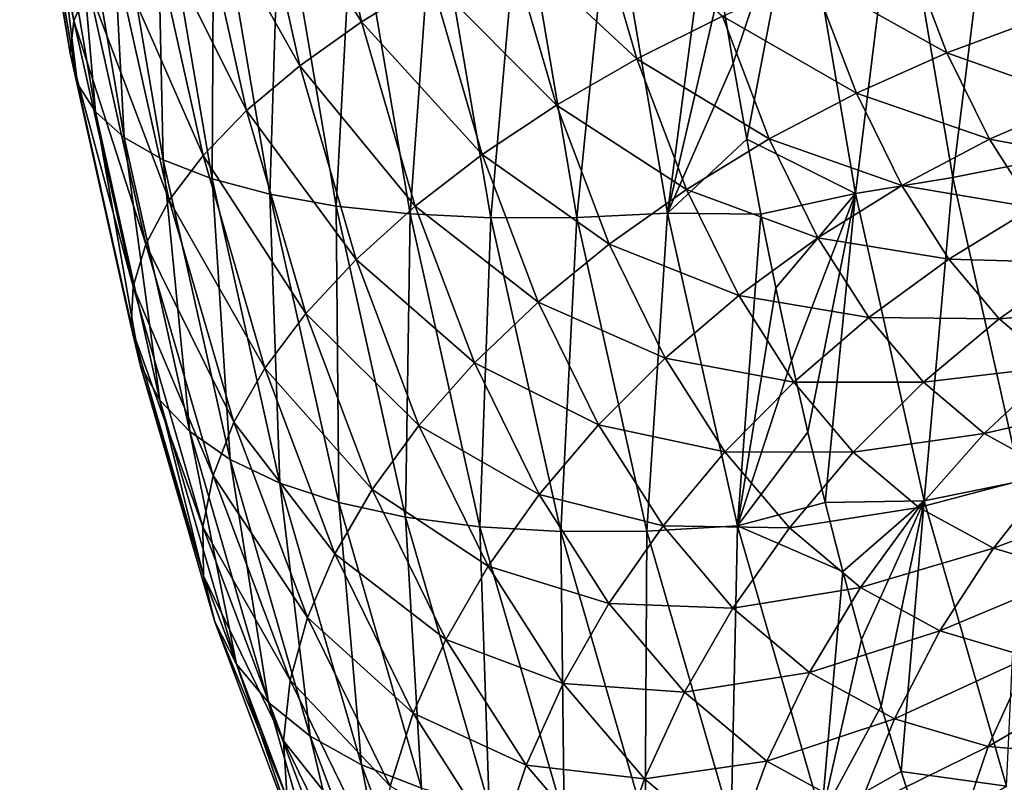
# Model space of a CAD drawing. Header units: millimetres. Extents: x -99 to 221, y -61 to 39.
# Tile 104 of 256: x 2.88 to 6.22, y -49.78 to -47.18. Entities that reach past the tile are written whole.
import ezdxf

# ---------------------------------------------------------------- set-up
doc = ezdxf.new("R2010")
doc.units = ezdxf.units.MM
doc.header["$LTSCALE"] = 33.374815
doc.layers.add('65', color=7, linetype='CONTINUOUS')
doc.layers.add('66', color=7, linetype='CONTINUOUS')

msp = doc.modelspace()

# ---------------------------------------------------------------- linework, layer by layer
at = {"layer": '65', "linetype": 'Continuous'}
for points in [[(6.3793, -47.6545, 1.9643), (6.5221, -46.5033, 2.2427), (6.1937, -46.5628, 2.2872), (6.3793, -47.6545, 1.9643)], [(6.049, -47.7201, 1.9679), (6.1937, -46.5628, 2.2872), (5.8609, -46.6136, 2.2952), (6.049, -47.7201, 1.9679)], [(6.3793, -47.6545, 1.9643), (6.1937, -46.5628, 2.2872), (6.049, -47.7201, 1.9679), (6.3793, -47.6545, 1.9643)], [(5.8609, -46.6136, 2.2952), (5.5279, -46.6551, 2.2665), (5.7181, -47.7736, 1.9357), (5.8609, -46.6136, 2.2952)], [(6.049, -47.7201, 1.9679), (5.8609, -46.6136, 2.2952), (5.7181, -47.7736, 1.9357), (6.049, -47.7201, 1.9679)], [(5.2583, -47.0688, 2.099), (5.3022, -47.3311, 2.0227), (5.5279, -46.6551, 2.2665), (5.2583, -47.0688, 2.099)], [(5.3022, -47.3311, 2.0227), (5.3484, -47.5896, 1.9424), (5.5279, -46.6551, 2.2665), (5.3022, -47.3311, 2.0227)], [(5.5279, -46.6551, 2.2665), (5.3484, -47.5896, 1.9424), (5.7181, -47.7736, 1.9357), (5.5279, -46.6551, 2.2665)], [(5.3484, -47.5896, 1.9424), (5.3969, -47.8442, 1.858), (5.7181, -47.7736, 1.9357), (5.3484, -47.5896, 1.9424)], [(6.2792, -48.7523, 1.5672), (6.3793, -47.6545, 1.9643), (6.049, -47.7201, 1.9679), (6.2792, -48.7523, 1.5672)], [(6.049, -47.7201, 1.9679), (5.7181, -47.7736, 1.9357), (5.9512, -48.8192, 1.5298), (6.049, -47.7201, 1.9679)], [(6.2792, -48.7523, 1.5672), (6.049, -47.7201, 1.9679), (5.9512, -48.8192, 1.5298), (6.2792, -48.7523, 1.5672)], [(5.3969, -47.8442, 1.858), (5.4477, -48.0949, 1.7696), (5.7181, -47.7736, 1.9357), (5.3969, -47.8442, 1.858)], [(5.4477, -48.0949, 1.7696), (5.5009, -48.3419, 1.6769), (5.7181, -47.7736, 1.9357), (5.4477, -48.0949, 1.7696)], [(5.5009, -48.3419, 1.6769), (5.5566, -48.5848, 1.58), (5.7181, -47.7736, 1.9357), (5.5009, -48.3419, 1.6769)], [(5.5566, -48.5848, 1.58), (5.6148, -48.8239, 1.4786), (5.7181, -47.7736, 1.9357), (5.5566, -48.5848, 1.58)], [(5.7181, -47.7736, 1.9357), (5.6148, -48.8239, 1.4786), (5.9512, -48.8192, 1.5298), (5.7181, -47.7736, 1.9357)], [(6.2792, -48.7523, 1.5672), (5.9512, -48.8192, 1.5298), (6.231, -49.7884, 1.0423), (6.2792, -48.7523, 1.5672)], [(5.6148, -48.8239, 1.4786), (5.6755, -49.0588, 1.3728), (5.9512, -48.8192, 1.5298), (5.6148, -48.8239, 1.4786)], [(5.6755, -49.0588, 1.3728), (5.7389, -49.2897, 1.2625), (5.9512, -48.8192, 1.5298), (5.6755, -49.0588, 1.3728)], [(5.7389, -49.2897, 1.2625), (5.8048, -49.5164, 1.1475), (5.9512, -48.8192, 1.5298), (5.7389, -49.2897, 1.2625)], [(5.8048, -49.5164, 1.1475), (5.8735, -49.7387, 1.0279), (5.9512, -48.8192, 1.5298), (5.8048, -49.5164, 1.1475)], [(5.9512, -48.8192, 1.5298), (5.8735, -49.7387, 1.0279), (6.231, -49.7884, 1.0423), (5.9512, -48.8192, 1.5298)], [(5.8735, -49.7387, 1.0279), (5.9448, -49.9566, 0.9035), (6.231, -49.7884, 1.0423), (5.8735, -49.7387, 1.0279)]]:
    msp.add_3dface(points, dxfattribs=at)
at = {"layer": '66', "linetype": 'Continuous'}
for points in [[(3.0626, -47.1874, -1.3164), (2.8782, -46.2842, -0.6993), (2.895, -46.1985, -1.0246), (3.0626, -47.1874, -1.3164)], [(3.0626, -47.1874, -1.3164), (2.895, -46.1985, -1.0246), (3.1121, -47.0718, -1.6288), (3.0626, -47.1874, -1.3164)], [(3.05, -47.2977, -0.9985), (2.8782, -46.2842, -0.6993), (3.0626, -47.1874, -1.3164), (3.05, -47.2977, -0.9985)], [(3.05, -47.2977, -0.9985), (2.8989, -46.3647, -0.373), (2.8782, -46.2842, -0.6993), (3.05, -47.2977, -0.9985)], [(3.0746, -47.4014, -0.679), (2.8989, -46.3647, -0.373), (3.05, -47.2977, -0.9985), (3.0746, -47.4014, -0.679)], [(3.0746, -47.4014, -0.679), (2.9567, -46.439, -0.0497), (2.8989, -46.3647, -0.373), (3.0746, -47.4014, -0.679)], [(3.1361, -47.497, -0.362), (2.9567, -46.439, -0.0497), (3.0746, -47.4014, -0.679), (3.1361, -47.497, -0.362)], [(3.1361, -47.497, -0.362), (3.0509, -46.5061, 0.2666), (2.9567, -46.439, -0.0497), (3.1361, -47.497, -0.362)], [(4.0392, -47.1909, -3.2559), (3.6612, -46.5857, -2.7461), (3.8775, -46.4659, -2.9747), (4.0392, -47.1909, -3.2559)], [(4.0392, -47.1909, -3.2559), (3.8775, -46.4659, -2.9747), (4.2759, -47.0462, -3.4469), (4.0392, -47.1909, -3.2559)], [(3.2337, -47.5833, -0.0515), (3.1804, -46.5653, 0.5718), (3.0509, -46.5061, 0.2666), (3.2337, -47.5833, -0.0515)], [(3.2337, -47.5833, -0.0515), (3.0509, -46.5061, 0.2666), (3.1361, -47.497, -0.362), (3.2337, -47.5833, -0.0515)], [(3.3661, -47.6594, 0.2486), (3.1804, -46.5653, 0.5718), (3.2337, -47.5833, -0.0515), (3.3661, -47.6594, 0.2486)], [(3.3661, -47.6594, 0.2486), (3.3435, -46.6157, 0.8621), (3.1804, -46.5653, 0.5718), (3.3661, -47.6594, 0.2486)], [(3.8295, -47.3402, -3.0388), (3.4743, -46.7076, -2.4939), (3.6612, -46.5857, -2.7461), (3.8295, -47.3402, -3.0388)], [(3.8295, -47.3402, -3.0388), (3.6612, -46.5857, -2.7461), (4.0392, -47.1909, -3.2559), (3.8295, -47.3402, -3.0388)], [(3.5317, -47.7242, 0.5346), (3.3435, -46.6157, 0.8621), (3.3661, -47.6594, 0.2486), (3.5317, -47.7242, 0.5346)], [(3.5317, -47.7242, 0.5346), (3.5382, -46.6567, 1.1338), (3.3435, -46.6157, 0.8621), (3.5317, -47.7242, 0.5346)], [(3.7284, -47.7768, 0.8028), (3.5382, -46.6567, 1.1338), (3.5317, -47.7242, 0.5346), (3.7284, -47.7768, 0.8028)], [(3.7284, -47.7768, 0.8028), (3.7619, -46.6878, 1.3835), (3.5382, -46.6567, 1.1338), (3.7284, -47.7768, 0.8028)], [(3.9537, -47.8168, 1.0499), (3.7619, -46.6878, 1.3835), (3.7284, -47.7768, 0.8028), (3.9537, -47.8168, 1.0499)], [(3.9537, -47.8168, 1.0499), (4.012, -46.7086, 1.6081), (3.7619, -46.6878, 1.3835), (3.9537, -47.8168, 1.0499)], [(3.6494, -47.4923, -2.7983), (3.3193, -46.8304, -2.2213), (3.4743, -46.7076, -2.4939), (3.6494, -47.4923, -2.7983)], [(3.6494, -47.4923, -2.7983), (3.4743, -46.7076, -2.4939), (3.8295, -47.3402, -3.0388), (3.6494, -47.4923, -2.7983)], [(4.2049, -47.8435, 1.2727), (4.012, -46.7086, 1.6081), (3.9537, -47.8168, 1.0499), (4.2049, -47.8435, 1.2727)], [(4.2049, -47.8435, 1.2727), (4.2852, -46.7189, 1.8047), (4.012, -46.7086, 1.6081), (4.2049, -47.8435, 1.2727)], [(4.4786, -47.8566, 1.4684), (4.2852, -46.7189, 1.8047), (4.2049, -47.8435, 1.2727), (4.4786, -47.8566, 1.4684)], [(4.4786, -47.8566, 1.4684), (4.5781, -46.7186, 1.9709), (4.2852, -46.7189, 1.8047), (4.4786, -47.8566, 1.4684)], [(4.7715, -47.8559, 1.6346), (4.5781, -46.7186, 1.9709), (4.4786, -47.8566, 1.4684), (4.7715, -47.8559, 1.6346)], [(4.7715, -47.8559, 1.6346), (4.887, -46.7075, 2.1045), (4.5781, -46.7186, 1.9709), (4.7715, -47.8559, 1.6346)], [(5.0798, -47.8415, 1.7692), (4.887, -46.7075, 2.1045), (4.7715, -47.8559, 1.6346), (5.0798, -47.8415, 1.7692)], [(5.0798, -47.8415, 1.7692), (5.2166, -46.8026, 2.1716), (4.887, -46.7075, 2.1045), (5.0798, -47.8415, 1.7692)], [(4.975, -47.3169, -4.0124), (4.5365, -46.9081, -3.6094), (4.8178, -46.7782, -3.7414), (4.975, -47.3169, -4.0124)], [(4.975, -47.3169, -4.0124), (4.8178, -46.7782, -3.7414), (5.266, -47.1714, -4.0991), (4.975, -47.3169, -4.0124)], [(3.5011, -47.6453, -2.5375), (3.198, -46.9522, -1.9317), (3.3193, -46.8304, -2.2213), (3.5011, -47.6453, -2.5375)], [(3.5011, -47.6453, -2.5375), (3.3193, -46.8304, -2.2213), (3.6494, -47.4923, -2.7983), (3.5011, -47.6453, -2.5375)], [(5.2583, -47.0688, 2.099), (5.2166, -46.8026, 2.1716), (5.0798, -47.8415, 1.7692), (5.2583, -47.0688, 2.099)], [(4.7016, -47.4744, -3.8945), (4.2759, -47.0462, -3.4469), (4.5365, -46.9081, -3.6094), (4.7016, -47.4744, -3.8945)], [(4.7016, -47.4744, -3.8945), (4.5365, -46.9081, -3.6094), (4.975, -47.3169, -4.0124), (4.7016, -47.4744, -3.8945)], [(6.0287, -47.2964, -4.417), (5.5711, -47.0397, -4.1536), (5.8865, -46.9235, -4.1751), (6.0287, -47.2964, -4.417)], [(6.0287, -47.2964, -4.417), (5.8865, -46.9235, -4.1751), (6.3436, -47.1793, -4.3934), (6.0287, -47.2964, -4.417)], [(3.3866, -47.7972, -2.2597), (3.1121, -47.0718, -1.6288), (3.198, -46.9522, -1.9317), (3.3866, -47.7972, -2.2597)], [(3.3866, -47.7972, -2.2597), (3.198, -46.9522, -1.9317), (3.5011, -47.6453, -2.5375), (3.3866, -47.7972, -2.2597)], [(4.4495, -47.6418, -3.7469), (4.0392, -47.1909, -3.2559), (4.2759, -47.0462, -3.4469), (4.4495, -47.6418, -3.7469)], [(4.4495, -47.6418, -3.7469), (4.2759, -47.0462, -3.4469), (4.7016, -47.4744, -3.8945), (4.4495, -47.6418, -3.7469)], [(5.3022, -47.3311, 2.0227), (5.2583, -47.0688, 2.099), (5.0798, -47.8415, 1.7692), (5.3022, -47.3311, 2.0227)], [(5.7212, -47.4335, -4.4094), (5.266, -47.1714, -4.0991), (5.5711, -47.0397, -4.1536), (5.7212, -47.4335, -4.4094)], [(5.7212, -47.4335, -4.4094), (5.5711, -47.0397, -4.1536), (6.0287, -47.2964, -4.417), (5.7212, -47.4335, -4.4094)], [(3.3072, -47.9462, -1.9683), (3.0626, -47.1874, -1.3164), (3.1121, -47.0718, -1.6288), (3.3072, -47.9462, -1.9683)], [(3.3072, -47.9462, -1.9683), (3.1121, -47.0718, -1.6288), (3.3866, -47.7972, -2.2597), (3.3072, -47.9462, -1.9683)], [(3.264, -48.0903, -1.667), (3.05, -47.2977, -0.9985), (3.0626, -47.1874, -1.3164), (3.264, -48.0903, -1.667)], [(3.264, -48.0903, -1.667), (3.0626, -47.1874, -1.3164), (3.3072, -47.9462, -1.9683), (3.264, -48.0903, -1.667)], [(4.2217, -47.8171, -3.5715), (3.8295, -47.3402, -3.0388), (4.0392, -47.1909, -3.2559), (4.2217, -47.8171, -3.5715)], [(4.2217, -47.8171, -3.5715), (4.0392, -47.1909, -3.2559), (4.4495, -47.6418, -3.7469), (4.2217, -47.8171, -3.5715)], [(5.4249, -47.5887, -4.3705), (4.975, -47.3169, -4.0124), (5.266, -47.1714, -4.0991), (5.4249, -47.5887, -4.3705)], [(5.4249, -47.5887, -4.3705), (5.266, -47.1714, -4.0991), (5.7212, -47.4335, -4.4094), (5.4249, -47.5887, -4.3705)], [(6.4798, -47.4553, -4.625), (6.0287, -47.2964, -4.417), (6.3436, -47.1793, -4.3934), (6.4798, -47.4553, -4.625)], [(3.2575, -48.2278, -1.3596), (3.05, -47.2977, -0.9985), (3.264, -48.0903, -1.667), (3.2575, -48.2278, -1.3596)], [(3.2575, -48.2278, -1.3596), (3.0746, -47.4014, -0.679), (3.05, -47.2977, -0.9985), (3.2575, -48.2278, -1.3596)], [(6.1734, -47.5896, -4.6633), (5.7212, -47.4335, -4.4094), (6.0287, -47.2964, -4.417), (6.1734, -47.5896, -4.6633)], [(6.1734, -47.5896, -4.6633), (6.0287, -47.2964, -4.417), (6.4798, -47.4553, -4.625), (6.1734, -47.5896, -4.6633)], [(5.1436, -47.7602, -4.301), (4.7016, -47.4744, -3.8945), (4.975, -47.3169, -4.0124), (5.1436, -47.7602, -4.301)], [(5.1436, -47.7602, -4.301), (4.975, -47.3169, -4.0124), (5.4249, -47.5887, -4.3705), (5.1436, -47.7602, -4.301)], [(5.3484, -47.5896, 1.9424), (5.3022, -47.3311, 2.0227), (5.0798, -47.8415, 1.7692), (5.3484, -47.5896, 1.9424)], [(4.021, -47.998, -3.3704), (3.6494, -47.4923, -2.7983), (3.8295, -47.3402, -3.0388), (4.021, -47.998, -3.3704)], [(4.021, -47.998, -3.3704), (3.8295, -47.3402, -3.0388), (4.2217, -47.8171, -3.5715), (4.021, -47.998, -3.3704)], [(3.2878, -48.3569, -1.0501), (3.0746, -47.4014, -0.679), (3.2575, -48.2278, -1.3596), (3.2878, -48.3569, -1.0501)], [(3.2878, -48.3569, -1.0501), (3.1361, -47.497, -0.362), (3.0746, -47.4014, -0.679), (3.2878, -48.3569, -1.0501)], [(5.8757, -47.7467, -4.6728), (5.4249, -47.5887, -4.3705), (5.7212, -47.4335, -4.4094), (5.8757, -47.7467, -4.6728)], [(5.8757, -47.7467, -4.6728), (5.7212, -47.4335, -4.4094), (6.1734, -47.5896, -4.6633), (5.8757, -47.7467, -4.6728)], [(6.6177, -47.6723, -4.8639), (6.1734, -47.5896, -4.6633), (6.4798, -47.4553, -4.625), (6.6177, -47.6723, -4.8639)], [(3.3546, -48.476, -0.7422), (3.1361, -47.497, -0.362), (3.2878, -48.3569, -1.0501), (3.3546, -48.476, -0.7422)], [(3.3546, -48.476, -0.7422), (3.2337, -47.5833, -0.0515), (3.1361, -47.497, -0.362), (3.3546, -48.476, -0.7422)], [(3.8502, -48.1823, -3.1462), (3.5011, -47.6453, -2.5375), (3.6494, -47.4923, -2.7983), (3.8502, -48.1823, -3.1462)], [(3.8502, -48.1823, -3.1462), (3.6494, -47.4923, -2.7983), (4.021, -47.998, -3.3704), (3.8502, -48.1823, -3.1462)], [(4.8807, -47.9458, -4.2016), (4.4495, -47.6418, -3.7469), (4.7016, -47.4744, -3.8945), (4.8807, -47.9458, -4.2016)], [(4.8807, -47.9458, -4.2016), (4.7016, -47.4744, -3.8945), (5.1436, -47.7602, -4.301), (4.8807, -47.9458, -4.2016)], [(3.4568, -48.5835, -0.4399), (3.3661, -47.6594, 0.2486), (3.2337, -47.5833, -0.0515), (3.4568, -48.5835, -0.4399)], [(3.4568, -48.5835, -0.4399), (3.2337, -47.5833, -0.0515), (3.3546, -48.476, -0.7422), (3.4568, -48.5835, -0.4399)], [(5.3969, -47.8442, 1.858), (5.3484, -47.5896, 1.9424), (5.0798, -47.8415, 1.7692), (5.3969, -47.8442, 1.858)], [(5.5905, -47.9246, -4.6533), (5.1436, -47.7602, -4.301), (5.4249, -47.5887, -4.3705), (5.5905, -47.9246, -4.6533)], [(5.5905, -47.9246, -4.6533), (5.4249, -47.5887, -4.3705), (5.8757, -47.7467, -4.6728), (5.5905, -47.9246, -4.6533)], [(6.3213, -47.8221, -4.9192), (5.8757, -47.7467, -4.6728), (6.1734, -47.5896, -4.6633), (6.3213, -47.8221, -4.9192)], [(6.3213, -47.8221, -4.9192), (6.1734, -47.5896, -4.6633), (6.6177, -47.6723, -4.8639), (6.3213, -47.8221, -4.9192)], [(3.5934, -48.6782, -0.147), (3.3661, -47.6594, 0.2486), (3.4568, -48.5835, -0.4399), (3.5934, -48.6782, -0.147)], [(3.5934, -48.6782, -0.147), (3.5317, -47.7242, 0.5346), (3.3661, -47.6594, 0.2486), (3.5934, -48.6782, -0.147)], [(3.7112, -48.3677, -2.9018), (3.3866, -47.7972, -2.2597), (3.5011, -47.6453, -2.5375), (3.7112, -48.3677, -2.9018)], [(3.7112, -48.3677, -2.9018), (3.5011, -47.6453, -2.5375), (3.8502, -48.1823, -3.1462), (3.7112, -48.3677, -2.9018)], [(4.6397, -48.1431, -4.0738), (4.2217, -47.8171, -3.5715), (4.4495, -47.6418, -3.7469), (4.6397, -48.1431, -4.0738)], [(4.6397, -48.1431, -4.0738), (4.4495, -47.6418, -3.7469), (4.8807, -47.9458, -4.2016), (4.6397, -48.1431, -4.0738)], [(3.7625, -48.7589, 0.1328), (3.5317, -47.7242, 0.5346), (3.5934, -48.6782, -0.147), (3.7625, -48.7589, 0.1328)], [(3.7625, -48.7589, 0.1328), (3.7284, -47.7768, 0.8028), (3.5317, -47.7242, 0.5346), (3.7625, -48.7589, 0.1328)], [(5.3213, -48.1212, -4.6051), (4.8807, -47.9458, -4.2016), (5.1436, -47.7602, -4.301), (5.3213, -48.1212, -4.6051)], [(5.3213, -48.1212, -4.6051), (5.1436, -47.7602, -4.301), (5.5905, -47.9246, -4.6533), (5.3213, -48.1212, -4.6051)], [(6.0352, -47.9973, -4.9485), (5.5905, -47.9246, -4.6533), (5.8757, -47.7467, -4.6728), (6.0352, -47.9973, -4.9485)], [(6.0352, -47.9973, -4.9485), (5.8757, -47.7467, -4.6728), (6.3213, -47.8221, -4.9192), (6.0352, -47.9973, -4.9485)], [(3.6059, -48.5517, -2.6402), (3.3072, -47.9462, -1.9683), (3.3866, -47.7972, -2.2597), (3.6059, -48.5517, -2.6402)], [(3.6059, -48.5517, -2.6402), (3.3866, -47.7972, -2.2597), (3.7112, -48.3677, -2.9018), (3.6059, -48.5517, -2.6402)], [(3.9621, -48.8244, 0.396), (3.7284, -47.7768, 0.8028), (3.7625, -48.7589, 0.1328), (3.9621, -48.8244, 0.396)], [(3.9621, -48.8244, 0.396), (3.9537, -47.8168, 1.0499), (3.7284, -47.7768, 0.8028), (3.9621, -48.8244, 0.396)], [(4.1896, -48.874, 0.6393), (4.2049, -47.8435, 1.2727), (3.9537, -47.8168, 1.0499), (4.1896, -48.874, 0.6393)], [(4.1896, -48.874, 0.6393), (3.9537, -47.8168, 1.0499), (3.9621, -48.8244, 0.396), (4.1896, -48.874, 0.6393)], [(4.4234, -48.3497, -3.9189), (4.021, -47.998, -3.3704), (4.2217, -47.8171, -3.5715), (4.4234, -48.3497, -3.9189)], [(4.4234, -48.3497, -3.9189), (4.2217, -47.8171, -3.5715), (4.6397, -48.1431, -4.0738), (4.4234, -48.3497, -3.9189)], [(6.4793, -48.0099, -5.1957), (6.0352, -47.9973, -4.9485), (6.3213, -47.8221, -4.9192), (6.4793, -48.0099, -5.1957)], [(4.4421, -48.9071, 0.8596), (4.2049, -47.8435, 1.2727), (4.1896, -48.874, 0.6393), (4.4421, -48.9071, 0.8596)], [(4.4421, -48.9071, 0.8596), (4.4786, -47.8566, 1.4684), (4.2049, -47.8435, 1.2727), (4.4421, -48.9071, 0.8596)], [(4.7165, -48.9233, 1.0542), (4.4786, -47.8566, 1.4684), (4.4421, -48.9071, 0.8596), (4.7165, -48.9233, 1.0542)], [(4.7165, -48.9233, 1.0542), (4.7715, -47.8559, 1.6346), (4.4786, -47.8566, 1.4684), (4.7165, -48.9233, 1.0542)], [(5.0093, -48.9223, 1.2206), (4.7715, -47.8559, 1.6346), (4.7165, -48.9233, 1.0542), (5.0093, -48.9223, 1.2206)], [(5.0093, -48.9223, 1.2206), (5.0798, -47.8415, 1.7692), (4.7715, -47.8559, 1.6346), (5.0093, -48.9223, 1.2206)], [(5.3168, -48.9041, 1.3566), (5.0798, -47.8415, 1.7692), (5.0093, -48.9223, 1.2206), (5.3168, -48.9041, 1.3566)], [(5.3168, -48.9041, 1.3566), (5.3969, -47.8442, 1.858), (5.0798, -47.8415, 1.7692), (5.3168, -48.9041, 1.3566)], [(5.4477, -48.0949, 1.7696), (5.3969, -47.8442, 1.858), (5.3168, -48.9041, 1.3566), (5.4477, -48.0949, 1.7696)], [(5.7631, -48.1957, -4.9514), (5.3213, -48.1212, -4.6051), (5.5905, -47.9246, -4.6533), (5.7631, -48.1957, -4.9514)], [(5.7631, -48.1957, -4.9514), (5.5905, -47.9246, -4.6533), (6.0352, -47.9973, -4.9485), (5.7631, -48.1957, -4.9514)], [(3.5355, -48.7322, -2.3648), (3.264, -48.0903, -1.667), (3.3072, -47.9462, -1.9683), (3.5355, -48.7322, -2.3648)], [(3.5355, -48.7322, -2.3648), (3.3072, -47.9462, -1.9683), (3.6059, -48.5517, -2.6402), (3.5355, -48.7322, -2.3648)], [(5.0717, -48.3339, -4.5288), (4.6397, -48.1431, -4.0738), (4.8807, -47.9458, -4.2016), (5.0717, -48.3339, -4.5288)], [(5.0717, -48.3339, -4.5288), (4.8807, -47.9458, -4.2016), (5.3213, -48.1212, -4.6051), (5.0717, -48.3339, -4.5288)], [(4.2348, -48.563, -3.7391), (3.8502, -48.1823, -3.1462), (4.021, -47.998, -3.3704), (4.2348, -48.563, -3.7391)], [(4.2348, -48.563, -3.7391), (4.021, -47.998, -3.3704), (4.4234, -48.3497, -3.9189), (4.2348, -48.563, -3.7391)], [(6.2061, -48.2001, -5.2466), (5.7631, -48.1957, -4.9514), (6.0352, -47.9973, -4.9485), (6.2061, -48.2001, -5.2466)], [(6.2061, -48.2001, -5.2466), (6.0352, -47.9973, -4.9485), (6.4793, -48.0099, -5.1957), (6.2061, -48.2001, -5.2466)], [(6.6579, -48.161, -5.5072), (6.2061, -48.2001, -5.2466), (6.4793, -48.0099, -5.1957), (6.6579, -48.161, -5.5072)], [(3.501, -48.9068, -2.0789), (3.2575, -48.2278, -1.3596), (3.264, -48.0903, -1.667), (3.501, -48.9068, -2.0789)], [(3.501, -48.9068, -2.0789), (3.264, -48.0903, -1.667), (3.5355, -48.7322, -2.3648), (3.501, -48.9068, -2.0789)], [(5.5009, -48.3419, 1.6769), (5.4477, -48.0949, 1.7696), (5.3168, -48.9041, 1.3566), (5.5009, -48.3419, 1.6769)], [(5.5084, -48.4148, -4.9279), (5.0717, -48.3339, -4.5288), (5.3213, -48.1212, -4.6051), (5.5084, -48.4148, -4.9279)], [(5.5084, -48.4148, -4.9279), (5.3213, -48.1212, -4.6051), (5.7631, -48.1957, -4.9514), (5.5084, -48.4148, -4.9279)], [(4.8446, -48.56, -4.4254), (4.4234, -48.3497, -3.9189), (4.6397, -48.1431, -4.0738), (4.8446, -48.56, -4.4254)], [(4.8446, -48.56, -4.4254), (4.6397, -48.1431, -4.0738), (5.0717, -48.3339, -4.5288), (4.8446, -48.56, -4.4254)], [(6.3981, -48.3624, -5.5803), (6.2061, -48.2001, -5.2466), (6.6579, -48.161, -5.5072), (6.3981, -48.3624, -5.5803)], [(4.0761, -48.7802, -3.5365), (3.7112, -48.3677, -2.9018), (3.8502, -48.1823, -3.1462), (4.0761, -48.7802, -3.5365)], [(4.0761, -48.7802, -3.5365), (3.8502, -48.1823, -3.1462), (4.2348, -48.563, -3.7391), (4.0761, -48.7802, -3.5365)], [(5.9486, -48.4154, -5.2739), (5.5084, -48.4148, -4.9279), (5.7631, -48.1957, -4.9514), (5.9486, -48.4154, -5.2739)], [(5.9486, -48.4154, -5.2739), (5.7631, -48.1957, -4.9514), (6.2061, -48.2001, -5.2466), (5.9486, -48.4154, -5.2739)], [(6.3981, -48.3624, -5.5803), (5.9486, -48.4154, -5.2739), (6.2061, -48.2001, -5.2466), (6.3981, -48.3624, -5.5803)], [(3.5028, -49.0733, -1.7862), (3.2575, -48.2278, -1.3596), (3.501, -48.9068, -2.0789), (3.5028, -49.0733, -1.7862)], [(3.5028, -49.0733, -1.7862), (3.2878, -48.3569, -1.0501), (3.2575, -48.2278, -1.3596), (3.5028, -49.0733, -1.7862)], [(5.2744, -48.6519, -4.8784), (4.8446, -48.56, -4.4254), (5.0717, -48.3339, -4.5288), (5.2744, -48.6519, -4.8784)], [(5.2744, -48.6519, -4.8784), (5.0717, -48.3339, -4.5288), (5.5084, -48.4148, -4.9279), (5.2744, -48.6519, -4.8784)], [(3.5409, -49.2296, -1.4903), (3.2878, -48.3569, -1.0501), (3.5028, -49.0733, -1.7862), (3.5409, -49.2296, -1.4903)], [(3.5409, -49.2296, -1.4903), (3.3546, -48.476, -0.7422), (3.2878, -48.3569, -1.0501), (3.5409, -49.2296, -1.4903)], [(3.9493, -48.9986, -3.3137), (3.6059, -48.5517, -2.6402), (3.7112, -48.3677, -2.9018), (3.9493, -48.9986, -3.3137)], [(3.9493, -48.9986, -3.3137), (3.7112, -48.3677, -2.9018), (4.0761, -48.7802, -3.5365), (3.9493, -48.9986, -3.3137)], [(4.643, -48.7968, -4.2961), (4.2348, -48.563, -3.7391), (4.4234, -48.3497, -3.9189), (4.643, -48.7968, -4.2961)], [(4.643, -48.7968, -4.2961), (4.4234, -48.3497, -3.9189), (4.8446, -48.56, -4.4254), (4.643, -48.7968, -4.2961)], [(5.5566, -48.5848, 1.58), (5.5009, -48.3419, 1.6769), (5.3168, -48.9041, 1.3566), (5.5566, -48.5848, 1.58)], [(6.1556, -48.5902, -5.6326), (5.9486, -48.4154, -5.2739), (6.3981, -48.3624, -5.5803), (6.1556, -48.5902, -5.6326)], [(6.6201, -48.4838, -5.9613), (6.1556, -48.5902, -5.6326), (6.3981, -48.3624, -5.5803), (6.6201, -48.4838, -5.9613)], [(5.7101, -48.653, -5.2773), (5.2744, -48.6519, -4.8784), (5.5084, -48.4148, -4.9279), (5.7101, -48.653, -5.2773)], [(5.7101, -48.653, -5.2773), (5.5084, -48.4148, -4.9279), (5.9486, -48.4154, -5.2739), (5.7101, -48.653, -5.2773)], [(6.1556, -48.5902, -5.6326), (5.7101, -48.653, -5.2773), (5.9486, -48.4154, -5.2739), (6.1556, -48.5902, -5.6326)], [(3.6148, -49.3738, -1.1951), (3.3546, -48.476, -0.7422), (3.5409, -49.2296, -1.4903), (3.6148, -49.3738, -1.1951)], [(3.6148, -49.3738, -1.1951), (3.4568, -48.5835, -0.4399), (3.3546, -48.476, -0.7422), (3.6148, -49.3738, -1.1951)], [(6.3923, -48.7196, -6.0381), (6.1556, -48.5902, -5.6326), (6.6201, -48.4838, -5.9613), (6.3923, -48.7196, -6.0381)], [(3.8561, -49.2156, -3.0736), (3.5355, -48.7322, -2.3648), (3.6059, -48.5517, -2.6402), (3.8561, -49.2156, -3.0736)], [(3.8561, -49.2156, -3.0736), (3.6059, -48.5517, -2.6402), (3.9493, -48.9986, -3.3137), (3.8561, -49.2156, -3.0736)], [(4.4694, -49.0412, -4.1426), (4.0761, -48.7802, -3.5365), (4.2348, -48.563, -3.7391), (4.4694, -49.0412, -4.1426)], [(4.4694, -49.0412, -4.1426), (4.2348, -48.563, -3.7391), (4.643, -48.7968, -4.2961), (4.4694, -49.0412, -4.1426)], [(5.064, -48.9039, -4.8033), (4.643, -48.7968, -4.2961), (4.8446, -48.56, -4.4254), (5.064, -48.9039, -4.8033)], [(5.064, -48.9039, -4.8033), (4.8446, -48.56, -4.4254), (5.2744, -48.6519, -4.8784), (5.064, -48.9039, -4.8033)], [(3.7235, -49.504, -0.9042), (3.5934, -48.6782, -0.147), (3.4568, -48.5835, -0.4399), (3.7235, -49.504, -0.9042)], [(3.7235, -49.504, -0.9042), (3.4568, -48.5835, -0.4399), (3.6148, -49.3738, -1.1951), (3.7235, -49.504, -0.9042)], [(5.6148, -48.8239, 1.4786), (5.5566, -48.5848, 1.58), (5.3168, -48.9041, 1.3566), (5.6148, -48.8239, 1.4786)], [(5.9337, -48.8415, -5.6637), (5.7101, -48.653, -5.2773), (6.1556, -48.5902, -5.6326), (5.9337, -48.8415, -5.6637)], [(6.3923, -48.7196, -6.0381), (5.9337, -48.8415, -5.6637), (6.1556, -48.5902, -5.6326), (6.3923, -48.7196, -6.0381)], [(5.4934, -48.9101, -5.2568), (5.064, -48.9039, -4.8033), (5.2744, -48.6519, -4.8784), (5.4934, -48.9101, -5.2568)], [(5.4934, -48.9101, -5.2568), (5.2744, -48.6519, -4.8784), (5.7101, -48.653, -5.2773), (5.4934, -48.9101, -5.2568)], [(5.9337, -48.8415, -5.6637), (5.4934, -48.9101, -5.2568), (5.7101, -48.653, -5.2773), (5.9337, -48.8415, -5.6637)], [(3.8657, -49.6187, -0.6213), (3.5934, -48.6782, -0.147), (3.7235, -49.504, -0.9042), (3.8657, -49.6187, -0.6213)], [(3.8657, -49.6187, -0.6213), (3.7625, -48.7589, 0.1328), (3.5934, -48.6782, -0.147), (3.8657, -49.6187, -0.6213)], [(3.7976, -49.4282, -2.8192), (3.501, -48.9068, -2.0789), (3.5355, -48.7322, -2.3648), (3.7976, -49.4282, -2.8192)], [(3.7976, -49.4282, -2.8192), (3.5355, -48.7322, -2.3648), (3.8561, -49.2156, -3.0736), (3.7976, -49.4282, -2.8192)], [(6.1864, -48.9797, -6.0961), (5.9337, -48.8415, -5.6637), (6.3923, -48.7196, -6.0381), (6.1864, -48.9797, -6.0961)], [(6.6637, -48.7996, -6.4972), (6.1864, -48.9797, -6.0961), (6.3923, -48.7196, -6.0381), (6.6637, -48.7996, -6.4972)], [(4.0396, -49.7162, -0.3499), (3.7625, -48.7589, 0.1328), (3.8657, -49.6187, -0.6213), (4.0396, -49.7162, -0.3499)], [(4.0396, -49.7162, -0.3499), (3.9621, -48.8244, 0.396), (3.7625, -48.7589, 0.1328), (4.0396, -49.7162, -0.3499)], [(4.3261, -49.2901, -3.9669), (3.9493, -48.9986, -3.3137), (4.0761, -48.7802, -3.5365), (4.3261, -49.2901, -3.9669)], [(4.3261, -49.2901, -3.9669), (4.0761, -48.7802, -3.5365), (4.4694, -49.0412, -4.1426), (4.3261, -49.2901, -3.9669)], [(4.8798, -49.1676, -4.7037), (4.4694, -49.0412, -4.1426), (4.643, -48.7968, -4.2961), (4.8798, -49.1676, -4.7037)], [(4.8798, -49.1676, -4.7037), (4.643, -48.7968, -4.2961), (5.064, -48.9039, -4.8033), (4.8798, -49.1676, -4.7037)], [(6.4724, -49.064, -6.5801), (6.1864, -48.9797, -6.0961), (6.6637, -48.7996, -6.4972), (6.4724, -49.064, -6.5801)], [(4.243, -49.7955, -0.0935), (3.9621, -48.8244, 0.396), (4.0396, -49.7162, -0.3499), (4.243, -49.7955, -0.0935)], [(4.243, -49.7955, -0.0935), (4.1896, -48.874, 0.6393), (3.9621, -48.8244, 0.396), (4.243, -49.7955, -0.0935)], [(5.6755, -49.0588, 1.3728), (5.6148, -48.8239, 1.4786), (5.3168, -48.9041, 1.3566), (5.6755, -49.0588, 1.3728)], [(5.735, -49.1133, -5.673), (5.4934, -48.9101, -5.2568), (5.9337, -48.8415, -5.6637), (5.735, -49.1133, -5.673)], [(6.1864, -48.9797, -6.0961), (5.735, -49.1133, -5.673), (5.9337, -48.8415, -5.6637), (6.1864, -48.9797, -6.0961)], [(4.4734, -49.8555, 0.1447), (4.4421, -48.9071, 0.8596), (4.1896, -48.874, 0.6393), (4.4734, -49.8555, 0.1447)], [(4.4734, -49.8555, 0.1447), (4.1896, -48.874, 0.6393), (4.243, -49.7955, -0.0935), (4.4734, -49.8555, 0.1447)], [(3.7745, -49.634, -2.5536), (3.5028, -49.0733, -1.7862), (3.501, -48.9068, -2.0789), (3.7745, -49.634, -2.5536)], [(3.7745, -49.634, -2.5536), (3.501, -48.9068, -2.0789), (3.7976, -49.4282, -2.8192), (3.7745, -49.634, -2.5536)], [(4.7278, -49.8955, 0.3616), (4.4421, -48.9071, 0.8596), (4.4734, -49.8555, 0.1447), (4.7278, -49.8955, 0.3616)], [(4.7278, -49.8955, 0.3616), (4.7165, -48.9233, 1.0542), (4.4421, -48.9071, 0.8596), (4.7278, -49.8955, 0.3616)], [(5.3015, -49.1832, -5.2127), (4.8798, -49.1676, -4.7037), (5.064, -48.9039, -4.8033), (5.3015, -49.1832, -5.2127)], [(5.2957, -49.9136, 0.7214), (5.3168, -48.9041, 1.3566), (5.0093, -48.9223, 1.2206), (5.2957, -49.9136, 0.7214)], [(5.3015, -49.1832, -5.2127), (5.064, -48.9039, -4.8033), (5.4934, -48.9101, -5.2568), (5.3015, -49.1832, -5.2127)], [(5.602, -49.8915, 0.8596), (5.3168, -48.9041, 1.3566), (5.2957, -49.9136, 0.7214), (5.602, -49.8915, 0.8596)], [(5.602, -49.8915, 0.8596), (5.6755, -49.0588, 1.3728), (5.3168, -48.9041, 1.3566), (5.602, -49.8915, 0.8596)], [(5.0031, -49.915, 0.5547), (5.0093, -48.9223, 1.2206), (4.7165, -48.9233, 1.0542), (5.0031, -49.915, 0.5547)], [(5.0031, -49.915, 0.5547), (4.7165, -48.9233, 1.0542), (4.7278, -49.8955, 0.3616), (5.0031, -49.915, 0.5547)], [(5.2957, -49.9136, 0.7214), (5.0093, -48.9223, 1.2206), (5.0031, -49.915, 0.5547), (5.2957, -49.9136, 0.7214)], [(5.735, -49.1133, -5.673), (5.3015, -49.1832, -5.2127), (5.4934, -48.9101, -5.2568), (5.735, -49.1133, -5.673)], [(4.2147, -49.5404, -3.771), (3.8561, -49.2156, -3.0736), (3.9493, -48.9986, -3.3137), (4.2147, -49.5404, -3.771)], [(4.2147, -49.5404, -3.771), (3.9493, -48.9986, -3.3137), (4.3261, -49.2901, -3.9669), (4.2147, -49.5404, -3.771)], [(6.005, -49.2608, -6.1345), (5.735, -49.1133, -5.673), (6.1864, -48.9797, -6.0961), (6.005, -49.2608, -6.1345)], [(6.4724, -49.064, -6.5801), (6.005, -49.2608, -6.1345), (6.1864, -48.9797, -6.0961), (6.4724, -49.064, -6.5801)], [(4.7242, -49.4398, -4.5808), (4.3261, -49.2901, -3.9669), (4.4694, -49.0412, -4.1426), (4.7242, -49.4398, -4.5808)], [(4.7242, -49.4398, -4.5808), (4.4694, -49.0412, -4.1426), (4.8798, -49.1676, -4.7037), (4.7242, -49.4398, -4.5808)], [(3.7872, -49.8302, -2.2802), (3.5028, -49.0733, -1.7862), (3.7745, -49.634, -2.5536), (3.7872, -49.8302, -2.2802)], [(3.7872, -49.8302, -2.2802), (3.5409, -49.2296, -1.4903), (3.5028, -49.0733, -1.7862), (3.7872, -49.8302, -2.2802)], [(5.7389, -49.2897, 1.2625), (5.6755, -49.0588, 1.3728), (5.602, -49.8915, 0.8596), (5.7389, -49.2897, 1.2625)], [(6.3069, -49.3499, -6.6455), (6.005, -49.2608, -6.1345), (6.4724, -49.064, -6.5801), (6.3069, -49.3499, -6.6455)], [(5.5621, -49.402, -5.6606), (5.3015, -49.1832, -5.2127), (5.735, -49.1133, -5.673), (5.5621, -49.402, -5.6606)], [(6.005, -49.2608, -6.1345), (5.5621, -49.402, -5.6606), (5.735, -49.1133, -5.673), (6.005, -49.2608, -6.1345)], [(5.1366, -49.469, -5.1454), (4.7242, -49.4398, -4.5808), (4.8798, -49.1676, -4.7037), (5.1366, -49.469, -5.1454)], [(5.1366, -49.469, -5.1454), (4.8798, -49.1676, -4.7037), (5.3015, -49.1832, -5.2127), (5.1366, -49.469, -5.1454)], [(5.5621, -49.402, -5.6606), (5.1366, -49.469, -5.1454), (5.3015, -49.1832, -5.2127), (5.5621, -49.402, -5.6606)], [(3.8355, -50.0144, -2.0024), (3.5409, -49.2296, -1.4903), (3.7872, -49.8302, -2.2802), (3.8355, -50.0144, -2.0024)], [(3.8355, -50.0144, -2.0024), (3.6148, -49.3738, -1.1951), (3.5409, -49.2296, -1.4903), (3.8355, -50.0144, -2.0024)], [(4.1367, -49.7889, -3.5576), (3.7976, -49.4282, -2.8192), (3.8561, -49.2156, -3.0736), (4.1367, -49.7889, -3.5576)], [(4.1367, -49.7889, -3.5576), (3.8561, -49.2156, -3.0736), (4.2147, -49.5404, -3.771), (4.1367, -49.7889, -3.5576)], [(5.8505, -49.5595, -6.1528), (5.5621, -49.402, -5.6606), (6.005, -49.2608, -6.1345), (5.8505, -49.5595, -6.1528)], [(6.3069, -49.3499, -6.6455), (5.8505, -49.5595, -6.1528), (6.005, -49.2608, -6.1345), (6.3069, -49.3499, -6.6455)], [(4.5991, -49.717, -4.4362), (4.2147, -49.5404, -3.771), (4.3261, -49.2901, -3.9669), (4.5991, -49.717, -4.4362)], [(4.5991, -49.717, -4.4362), (4.3261, -49.2901, -3.9669), (4.7242, -49.4398, -4.5808), (4.5991, -49.717, -4.4362)], [(5.8048, -49.5164, 1.1475), (5.7389, -49.2897, 1.2625), (5.602, -49.8915, 0.8596), (5.8048, -49.5164, 1.1475)], [(3.9187, -50.1843, -1.7238), (3.6148, -49.3738, -1.1951), (3.8355, -50.0144, -2.0024), (3.9187, -50.1843, -1.7238)], [(3.9187, -50.1843, -1.7238), (3.7235, -49.504, -0.9042), (3.6148, -49.3738, -1.1951), (3.9187, -50.1843, -1.7238)], [(6.1691, -49.6536, -6.6924), (5.8505, -49.5595, -6.1528), (6.3069, -49.3499, -6.6455), (6.1691, -49.6536, -6.6924)], [(6.6415, -49.3781, -7.2078), (6.1691, -49.6536, -6.6924), (6.3069, -49.3499, -6.6455), (6.6415, -49.3781, -7.2078)], [(5.4172, -49.704, -5.6264), (5.1366, -49.469, -5.1454), (5.5621, -49.402, -5.6606), (5.4172, -49.704, -5.6264)], [(5.8505, -49.5595, -6.1528), (5.4172, -49.704, -5.6264), (5.5621, -49.402, -5.6606), (5.8505, -49.5595, -6.1528)], [(6.5185, -49.6831, -7.2804), (6.1691, -49.6536, -6.6924), (6.6415, -49.3781, -7.2078), (6.5185, -49.6831, -7.2804)], [(4.0932, -50.0326, -3.3293), (3.7745, -49.634, -2.5536), (3.7976, -49.4282, -2.8192), (4.0932, -50.0326, -3.3293)], [(4.0932, -50.0326, -3.3293), (3.7976, -49.4282, -2.8192), (4.1367, -49.7889, -3.5576), (4.0932, -50.0326, -3.3293)], [(5.0009, -49.764, -5.0559), (4.5991, -49.717, -4.4362), (4.7242, -49.4398, -4.5808), (5.0009, -49.764, -5.0559)], [(5.0009, -49.764, -5.0559), (4.7242, -49.4398, -4.5808), (5.1366, -49.469, -5.1454), (5.0009, -49.764, -5.0559)], [(5.4172, -49.704, -5.6264), (5.0009, -49.764, -5.0559), (5.1366, -49.469, -5.1454), (5.4172, -49.704, -5.6264)], [(4.0359, -50.3377, -1.4479), (3.8657, -49.6187, -0.6213), (3.7235, -49.504, -0.9042), (4.0359, -50.3377, -1.4479)], [(4.0359, -50.3377, -1.4479), (3.7235, -49.504, -0.9042), (3.9187, -50.1843, -1.7238), (4.0359, -50.3377, -1.4479)], [(4.5061, -49.9957, -4.2717), (4.1367, -49.7889, -3.5576), (4.2147, -49.5404, -3.771), (4.5061, -49.9957, -4.2717)], [(4.5061, -49.9957, -4.2717), (4.2147, -49.5404, -3.771), (4.5991, -49.717, -4.4362), (4.5061, -49.9957, -4.2717)], [(5.8735, -49.7387, 1.0279), (5.8048, -49.5164, 1.1475), (5.602, -49.8915, 0.8596), (5.8735, -49.7387, 1.0279)], [(5.7247, -49.8719, -6.1508), (5.4172, -49.704, -5.6264), (5.8505, -49.5595, -6.1528), (5.7247, -49.8719, -6.1508)], [(6.1691, -49.6536, -6.6924), (5.7247, -49.8719, -6.1508), (5.8505, -49.5595, -6.1528), (6.1691, -49.6536, -6.6924)], [(4.0846, -50.2683, -3.0889), (3.7872, -49.8302, -2.2802), (3.7745, -49.634, -2.5536), (4.0846, -50.2683, -3.0889)], [(4.0846, -50.2683, -3.0889), (3.7745, -49.634, -2.5536), (4.0932, -50.0326, -3.3293), (4.0846, -50.2683, -3.0889)], [(4.1855, -50.4728, -1.1781), (3.8657, -49.6187, -0.6213), (4.0359, -50.3377, -1.4479), (4.1855, -50.4728, -1.1781)], [(4.1855, -50.4728, -1.1781), (4.0396, -49.7162, -0.3499), (3.8657, -49.6187, -0.6213), (4.1855, -50.4728, -1.1781)], [(6.0609, -49.9713, -6.7203), (5.7247, -49.8719, -6.1508), (6.1691, -49.6536, -6.6924), (6.0609, -49.9713, -6.7203)], [(6.5185, -49.6831, -7.2804), (6.0609, -49.9713, -6.7203), (6.1691, -49.6536, -6.6924), (6.5185, -49.6831, -7.2804)], [(5.302, -50.0156, -5.571), (5.0009, -49.764, -5.0559), (5.4172, -49.704, -5.6264), (5.302, -50.0156, -5.571)], [(5.7247, -49.8719, -6.1508), (5.302, -50.0156, -5.571), (5.4172, -49.704, -5.6264), (5.7247, -49.8719, -6.1508)], [(6.4258, -50.0021, -7.3351), (6.0609, -49.9713, -6.7203), (6.5185, -49.6831, -7.2804), (6.4258, -50.0021, -7.3351)], [(4.3656, -50.5877, -0.9179), (4.0396, -49.7162, -0.3499), (4.1855, -50.4728, -1.1781), (4.3656, -50.5877, -0.9179)], [(4.3656, -50.5877, -0.9179), (4.243, -49.7955, -0.0935), (4.0396, -49.7162, -0.3499), (4.3656, -50.5877, -0.9179)], [(4.8961, -50.0643, -4.9452), (4.5061, -49.9957, -4.2717), (4.5991, -49.717, -4.4362), (4.8961, -50.0643, -4.9452)], [(4.8961, -50.0643, -4.9452), (4.5991, -49.717, -4.4362), (5.0009, -49.764, -5.0559), (4.8961, -50.0643, -4.9452)], [(5.9448, -49.9566, 0.9035), (5.8735, -49.7387, 1.0279), (5.602, -49.8915, 0.8596), (5.9448, -49.9566, 0.9035)], [(5.302, -50.0156, -5.571), (4.8961, -50.0643, -4.9452), (5.0009, -49.764, -5.0559), (5.302, -50.0156, -5.571)]]:
    msp.add_3dface(points, dxfattribs=at)

doc.saveas('drawing.dxf')
